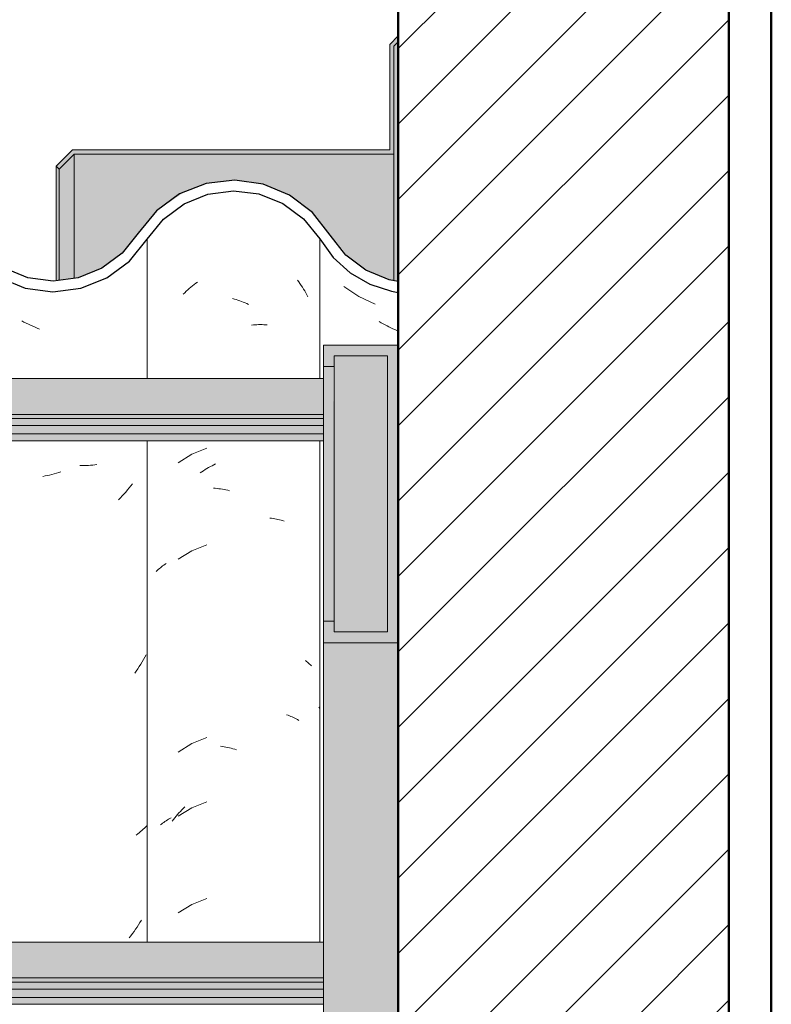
# Model space of a CAD drawing. Header units: metres. Extents: x -28.2 to -1.6, y -1.6 to 5.9.
# Tile 42 of 88: x -18.588 to -18.235, y 3.514 to 3.976. Entities that reach past the tile are written whole.
import ezdxf

# ---------------------------------------------------------------- set-up
doc = ezdxf.new("R2010")
doc.units = ezdxf.units.M
doc.layers.add('A-DETL', color=7, linetype='Continuous', lineweight=5, true_color=0x00a600)
for name, color, linetype, lineweight in [('A-DETL-GENF', 7, 'Continuous', 5), ('A-GLAZ-CWMG', 7, 'Continuous', 5), ('A-ROOF', 7, 'Continuous', 5), ('A-ROOF-MCUT', 7, 'Continuous', 15), ('A-ROOF-OTLN', 7, 'Continuous', 5), ('A-ROOF-PATT', 7, 'Continuous', 5)]:
    doc.layers.add(name, color=color, linetype=linetype, lineweight=lineweight)

# ---------------------------------------------------------------- blocks, each defined once
blk = doc.blocks.new('FP_57-CASA 3')
at = {"layer": 'A-GLAZ-CWMG', "color": 9, "true_color": 0xc0c0c0}
for p, q in [((-18.43548, 3.85058), (-18.42853, 3.84579)), ((-18.42853, 3.84579), (-18.42088, 3.8422)), ((-18.418, 3.83357), (-18.4189, 3.8341)), ((-18.4171, 3.83307), (-18.418, 3.83357)), ((-18.4162, 3.83257), (-18.4171, 3.83307)), ((-18.41528, 3.8321), (-18.4162, 3.83257)), ((-18.41437, 3.83164), (-18.41528, 3.8321)), ((-18.41345, 3.83119), (-18.41437, 3.83164)), ((-18.41253, 3.83077), (-18.41345, 3.83119)), ((-18.4116, 3.83035), (-18.41253, 3.83077)), ((-18.41067, 3.82996), (-18.4116, 3.83035)), ((-18.44683, 3.65272), (-18.44732, 3.65329))]:
    blk.add_line(p, q, dxfattribs=at)
blk = doc.blocks.new('FP_58-CASA 3')
at = {"layer": 'A-GLAZ-CWMG', "color": 9, "true_color": 0xc0c0c0}
for p, q in [((-18.50802, 3.8496), (-18.50728, 3.85023)), ((-18.50728, 3.85023), (-18.50653, 3.85085)), ((-18.50653, 3.85085), (-18.50578, 3.85145)), ((-18.50578, 3.85145), (-18.50501, 3.85204)), ((-18.50501, 3.85204), (-18.50425, 3.85261)), ((-18.45732, 3.85356), (-18.45672, 3.85274)), ((-18.45672, 3.85274), (-18.45613, 3.8519)), ((-18.45613, 3.8519), (-18.45556, 3.85106)), ((-18.45556, 3.85106), (-18.45499, 3.85021)), ((-18.45499, 3.85021), (-18.45444, 3.84934)), ((-18.5109, 3.84693), (-18.51019, 3.84762)), ((-18.51019, 3.84762), (-18.50948, 3.84829)), ((-18.50948, 3.84829), (-18.50875, 3.84895)), ((-18.50875, 3.84895), (-18.50802, 3.8496)), ((-18.45444, 3.84934), (-18.4539, 3.84847)), ((-18.4539, 3.84847), (-18.45337, 3.84758)), ((-18.45337, 3.84758), (-18.45286, 3.84668)), ((-18.45286, 3.84668), (-18.45235, 3.84578)), ((-18.48772, 3.84489), (-18.48688, 3.84465)), ((-18.48688, 3.84465), (-18.48604, 3.84439)), ((-18.48604, 3.84439), (-18.4852, 3.84412)), ((-18.4852, 3.84412), (-18.48437, 3.84384)), ((-18.48437, 3.84384), (-18.48353, 3.84353)), ((-18.48353, 3.84353), (-18.48269, 3.84322)), ((-18.48269, 3.84322), (-18.48186, 3.84288)), ((-18.48186, 3.84288), (-18.48103, 3.84253)), ((-18.48103, 3.84253), (-18.4802, 3.84216)), ((-18.47879, 3.83249), (-18.47797, 3.83256)), ((-18.47797, 3.83256), (-18.47715, 3.83261)), ((-18.47715, 3.83261), (-18.47634, 3.83265)), ((-18.47634, 3.83265), (-18.47553, 3.83267)), ((-18.47553, 3.83267), (-18.47472, 3.83267)), ((-18.47472, 3.83267), (-18.47392, 3.83266)), ((-18.47392, 3.83266), (-18.47312, 3.83264)), ((-18.47312, 3.83264), (-18.47233, 3.8326)), ((-18.47233, 3.8326), (-18.47154, 3.83254)), ((-18.50682, 3.77189), (-18.51323, 3.76794)), ((-18.49982, 3.77468), (-18.50682, 3.77189)), ((-18.49732, 3.76653), (-18.4965, 3.76696)), ((-18.4965, 3.76696), (-18.49568, 3.76737)), ((-18.50292, 3.76312), (-18.50214, 3.76366)), ((-18.50214, 3.76366), (-18.50135, 3.76417)), ((-18.50135, 3.76417), (-18.50055, 3.76468)), ((-18.50055, 3.76468), (-18.49975, 3.76516)), ((-18.49975, 3.76516), (-18.49894, 3.76564)), ((-18.49894, 3.76564), (-18.49813, 3.76609)), ((-18.49813, 3.76609), (-18.49732, 3.76653)), ((-18.49664, 3.756), (-18.49581, 3.75593)), ((-18.49581, 3.75593), (-18.49499, 3.75585)), ((-18.49499, 3.75585), (-18.49416, 3.75575)), ((-18.49416, 3.75575), (-18.49333, 3.75564)), ((-18.49333, 3.75564), (-18.4925, 3.75551)), ((-18.4925, 3.75551), (-18.49166, 3.75536)), ((-18.49166, 3.75536), (-18.49083, 3.7552)), ((-18.49083, 3.7552), (-18.48999, 3.75502)), ((-18.48999, 3.75502), (-18.48915, 3.75483)), ((-18.47022, 3.74199), (-18.46946, 3.74189)), ((-18.46946, 3.74189), (-18.46869, 3.74178)), ((-18.46869, 3.74178), (-18.46794, 3.74166)), ((-18.46794, 3.74166), (-18.46719, 3.74152)), ((-18.46719, 3.74152), (-18.46645, 3.74136)), ((-18.46645, 3.74136), (-18.46572, 3.7412)), ((-18.46572, 3.7412), (-18.46499, 3.74101)), ((-18.46499, 3.74101), (-18.46428, 3.74082)), ((-18.46428, 3.74082), (-18.46357, 3.74061)), ((-18.50682, 3.72668), (-18.51323, 3.72272)), ((-18.49982, 3.72946), (-18.50682, 3.72668)), ((-18.51941, 3.72031), (-18.51885, 3.72069)), ((-18.52349, 3.71695), (-18.52303, 3.71741)), ((-18.52303, 3.71741), (-18.52255, 3.71785)), ((-18.52255, 3.71785), (-18.52206, 3.71829)), ((-18.52206, 3.71829), (-18.52156, 3.71871)), ((-18.52156, 3.71871), (-18.52104, 3.71913)), ((-18.52104, 3.71913), (-18.52051, 3.71953)), ((-18.52051, 3.71953), (-18.51997, 3.71993)), ((-18.51997, 3.71993), (-18.51941, 3.72031)), ((-18.45348, 3.67514), (-18.45301, 3.67475)), ((-18.45301, 3.67475), (-18.45254, 3.67436)), ((-18.45254, 3.67436), (-18.45208, 3.67396)), ((-18.45208, 3.67396), (-18.45163, 3.67355)), ((-18.45163, 3.67355), (-18.4512, 3.67314)), ((-18.4512, 3.67314), (-18.45078, 3.67271)), ((-18.46239, 3.64979), (-18.46171, 3.64955)), ((-18.46171, 3.64955), (-18.46104, 3.64929)), ((-18.46104, 3.64929), (-18.46037, 3.64902)), ((-18.46037, 3.64902), (-18.45972, 3.64873)), ((-18.45972, 3.64873), (-18.45908, 3.64844)), ((-18.45908, 3.64844), (-18.45845, 3.64813)), ((-18.45845, 3.64813), (-18.45783, 3.64781)), ((-18.45783, 3.64781), (-18.45722, 3.64748)), ((-18.45722, 3.64748), (-18.45662, 3.64713)), ((-18.49982, 3.63904), (-18.50682, 3.63625)), ((-18.50682, 3.63625), (-18.51323, 3.6323)), ((-18.4934, 3.63508), (-18.49257, 3.63495)), ((-18.49257, 3.63495), (-18.49173, 3.6348)), ((-18.49173, 3.6348), (-18.4909, 3.63464)), ((-18.4909, 3.63464), (-18.49006, 3.63447)), ((-18.49006, 3.63447), (-18.48922, 3.63427)), ((-18.48922, 3.63427), (-18.48838, 3.63406)), ((-18.48838, 3.63406), (-18.48754, 3.63384)), ((-18.48754, 3.63384), (-18.4867, 3.6336)), ((-18.4867, 3.6336), (-18.48586, 3.63334)), ((-18.50682, 3.60611), (-18.51323, 3.60215)), ((-18.51148, 3.60521), (-18.51078, 3.6059)), ((-18.51078, 3.6059), (-18.51007, 3.60659)), ((-18.49982, 3.60889), (-18.50682, 3.60611)), ((-18.51832, 3.60045), (-18.51773, 3.6008)), ((-18.51773, 3.6008), (-18.51713, 3.60114)), ((-18.51713, 3.60114), (-18.51651, 3.60147)), ((-18.51611, 3.59995), (-18.51548, 3.60074)), ((-18.51548, 3.60074), (-18.51484, 3.60151)), ((-18.51484, 3.60151), (-18.51419, 3.60228)), ((-18.51419, 3.60228), (-18.51353, 3.60303)), ((-18.51353, 3.60303), (-18.51285, 3.60377)), ((-18.51285, 3.60377), (-18.51217, 3.60449)), ((-18.51217, 3.60449), (-18.51148, 3.60521)), ((-18.5216, 3.59811), (-18.52108, 3.59852)), ((-18.52108, 3.59852), (-18.52055, 3.59893)), ((-18.52055, 3.59893), (-18.52001, 3.59932)), ((-18.52001, 3.59932), (-18.51946, 3.59971)), ((-18.51946, 3.59971), (-18.51889, 3.60008)), ((-18.51889, 3.60008), (-18.51832, 3.60045)), ((-18.50682, 3.56089), (-18.51323, 3.55694)), ((-18.49982, 3.56368), (-18.50682, 3.56089))]:
    blk.add_line(p, q, dxfattribs=at)
blk = doc.blocks.new('FP_59-CASA 3')
at = {"layer": 'A-GLAZ-CWMG', "color": 9, "true_color": 0xc0c0c0}
for p, q in [((-18.58555, 3.83388), (-18.58657, 3.83443)), ((-18.58452, 3.83335), (-18.58555, 3.83388)), ((-18.58349, 3.83284), (-18.58452, 3.83335)), ((-18.58245, 3.83235), (-18.58349, 3.83284)), ((-18.58141, 3.83189), (-18.58245, 3.83235)), ((-18.58037, 3.83144), (-18.58141, 3.83189)), ((-18.57932, 3.83101), (-18.58037, 3.83144)), ((-18.57827, 3.8306), (-18.57932, 3.83101)), ((-18.55329, 3.76685), (-18.55429, 3.76675)), ((-18.5523, 3.76696), (-18.55329, 3.76685)), ((-18.55133, 3.76709), (-18.5523, 3.76696)), ((-18.57245, 3.76241), (-18.57351, 3.76216)), ((-18.57139, 3.76268), (-18.57245, 3.76241)), ((-18.57033, 3.76297), (-18.57139, 3.76268)), ((-18.56927, 3.76328), (-18.57033, 3.76297)), ((-18.56822, 3.76361), (-18.56927, 3.76328)), ((-18.55833, 3.76659), (-18.55936, 3.7666)), ((-18.55731, 3.7666), (-18.55833, 3.76659)), ((-18.5563, 3.76663), (-18.55731, 3.7666)), ((-18.55529, 3.76668), (-18.5563, 3.76663)), ((-18.55429, 3.76675), (-18.55529, 3.76668)), ((-18.57563, 3.76173), (-18.57668, 3.76154)), ((-18.57457, 3.76193), (-18.57563, 3.76173)), ((-18.57351, 3.76216), (-18.57457, 3.76193)), ((-18.53472, 3.75811), (-18.53548, 3.75711)), ((-18.53865, 3.75326), (-18.53948, 3.75234)), ((-18.53783, 3.7542), (-18.53865, 3.75326)), ((-18.53703, 3.75515), (-18.53783, 3.7542)), ((-18.53625, 3.75613), (-18.53703, 3.75515)), ((-18.53548, 3.75711), (-18.53625, 3.75613)), ((-18.54032, 3.75143), (-18.54117, 3.75054)), ((-18.53948, 3.75234), (-18.54032, 3.75143)), ((-18.53017, 3.67456), (-18.53082, 3.67347)), ((-18.52953, 3.67567), (-18.53017, 3.67456)), ((-18.52891, 3.67679), (-18.52953, 3.67567)), ((-18.52831, 3.67792), (-18.52891, 3.67679)), ((-18.53288, 3.67027), (-18.5336, 3.66923)), ((-18.53218, 3.67132), (-18.53288, 3.67027)), ((-18.5315, 3.67239), (-18.53218, 3.67132)), ((-18.53082, 3.67347), (-18.5315, 3.67239)), ((-18.52958, 3.59608), (-18.53021, 3.59552)), ((-18.52896, 3.59666), (-18.52958, 3.59608)), ((-18.52835, 3.59725), (-18.52896, 3.59666)), ((-18.52777, 3.59786), (-18.52835, 3.59725)), ((-18.53223, 3.59389), (-18.53293, 3.59338)), ((-18.53154, 3.59442), (-18.53223, 3.59389)), ((-18.53087, 3.59496), (-18.53154, 3.59442)), ((-18.53021, 3.59552), (-18.53087, 3.59496)), ((-18.53252, 3.55024), (-18.53323, 3.54919)), ((-18.53182, 3.5513), (-18.53252, 3.55024)), ((-18.53115, 3.55237), (-18.53182, 3.5513)), ((-18.53048, 3.55346), (-18.53115, 3.55237)), ((-18.53545, 3.54614), (-18.53622, 3.54515)), ((-18.5347, 3.54714), (-18.53545, 3.54614)), ((-18.53395, 3.54816), (-18.5347, 3.54714)), ((-18.53323, 3.54919), (-18.53395, 3.54816))]:
    blk.add_line(p, q, dxfattribs=at)
blk = doc.blocks.new('Rectangular Mullion - Telha Fibrocimento - Ondulada-V50-CASA 3')
at = {"layer": 'A-GLAZ-CWMG', "true_color": 0x808080}
h = blk.add_hatch(dxfattribs=at)
h.set_pattern_fill('FP_4', color=8, style=0, pattern_type=2)
h.set_pattern_definition([(50, (-14.575, 2.812), (0.364365, -0.031877), [0.0381, -0.4191]), (355, (-14.575, 2.812), (-0.070485, 0.382117), [0.03048, -0.33528]), (100.451, (-14.545, 2.81), (0.293886, 0.35023), [0.03238, -0.35618]), (46.184, (-14.575, 2.914), (0.54216, -0.084084), [0.05715, -0.62865]), (96.636, (-14.53, 2.907), (0.474805, 0.494854), [0.04857, -0.53427]), (351.184, (-14.575, 2.914), (0.47481, 0.494846), [0.04572, -0.50292]), (21, (-14.524, 2.888), (0.303226, -0.204528), [0.0381, -0.4191]), (326, (-14.524, 2.888), (0.123607, 0.36838), [0.03048, -0.33528]), (71.451, (-14.499, 2.871), (0.426833, 0.16384), [0.03238, -0.35618]), (37.5, (-14.575, 2.812), (0.0061807, 0.1691082), [0.01676, -0.31445, 0.01676, -0.3236, -0.33655]), (37.5, (-14.575, 2.812), (0.0061807, 0.1691082), [-0.67158, 0.01676, -0.31979]), (7.5, (-14.575, 2.812), (0.1336414, 0.200358), [0.01676, -0.17729, 0.01676, -0.30683, -0.12827]), (7.5, (-14.575, 2.812), (0.1336414, 0.200358), [-0.51765, 0.01676, -0.11151]), (327.5, (-14.688, 2.812), (0.2711816, -0.0114606), [0.01676, -0.11024, 0.01676, -0.37948, -0.52578]), (327.5, (-14.688, 2.812), (0.2711816, -0.0114606), [-0.52324, 0.01676, -0.50902]), (317.5, (-14.739, 2.812), (0.296258, 0.050851), [0.01676, -0.14834, 0.01676, -0.24638, -0.37338]), (317.5, (-14.739, 2.812), (0.296258, 0.050851), [-0.42824, 0.01676, -0.35662])])
h.paths.add_polyline_path([(-18.74476, 3.84479), (-18.73277, 3.8476), (-18.7218, 3.85325), (-18.7125, 3.86139), (-18.69849, 3.88151), (-18.68874, 3.88995), (-18.67883, 3.89525), (-18.66689, 3.89828), (-18.65388, 3.89817), (-18.64122, 3.89472), (-18.63202, 3.88995), (-18.62335, 3.88268), (-18.60784, 3.86263), (-18.59726, 3.85474), (-18.5837, 3.8496), (-18.57053, 3.84826), (-18.55896, 3.84973), (-18.54673, 3.85464), (-18.53613, 3.86248), (-18.52017, 3.88218), (-18.50902, 3.88995), (-18.49889, 3.89393), (-18.48673, 3.89536), (-18.47342, 3.89314), (-18.46422, 3.88947), (-18.45448, 3.88232), (-18.4413, 3.86529), (-18.43868, 3.86255), (-18.43259, 3.85701), (-18.42334, 3.85162), (-18.41204, 3.84817), (-18.41004, 3.84829), (-18.41004, 3.85318), (-18.41578, 3.85436), (-18.42516, 3.85819), (-18.4346, 3.86529), (-18.4503, 3.88523), (-18.46225, 3.89393), (-18.47541, 3.89888), (-18.48735, 3.90039), (-18.50006, 3.89887), (-18.51264, 3.89388), (-18.52345, 3.88596), (-18.5395, 3.86618), (-18.54909, 3.85907), (-18.56204, 3.85437), (-18.57201, 3.85312), (-18.58505, 3.85517), (-18.59473, 3.85907), (-18.60432, 3.86618), (-18.62426, 3.88995), (-18.62959, 3.89446), (-18.64341, 3.90088), (-18.65515, 3.90338), (-18.66689, 3.90338), (-18.68019, 3.90003), (-18.69224, 3.89356), (-18.70115, 3.88602), (-18.71255, 3.86984), (-18.71494, 3.86612), (-18.72299, 3.85847), (-18.73277, 3.85295), (-18.74476, 3.84995), (-18.75429, 3.84966), (-18.76509, 3.852), (-18.77502, 3.85688), (-18.78351, 3.86402), (-18.79008, 3.873), (-18.79807, 3.88597), (-18.80897, 3.89657), (-18.82211, 3.90414), (-18.83862, 3.90826), (-18.85224, 3.90846), (-18.86653, 3.90514), (-18.88001, 3.89816), (-18.89135, 3.88808), (-18.90608, 3.86642), (-18.91421, 3.85911), (-18.92383, 3.85398), (-18.93674, 3.85129), (-18.94594, 3.85141), (-18.95772, 3.8548), (-18.96551, 3.85886), (-18.97371, 3.86609), (-18.98803, 3.88678), (-18.99861, 3.8962), (-19.01307, 3.90331), (-19.02558, 3.90625), (-19.03888, 3.9063), (-19.05259, 3.90297), (-19.06513, 3.89645), (-19.07578, 3.88711), (-19.08393, 3.87548), (-19.08061, 3.87301), (-19.0897, 3.86206), (-19.09999, 3.8551), (-19.10137, 3.85771), (-19.10622, 3.85463), (-19.10792, 3.85426), (-19.10717, 3.85165), (-19.1137, 3.84951), (-19.12501, 3.84808), (-19.13402, 3.84978), (-19.13734, 3.85233), (-19.13805, 3.84978), (-19.15172, 3.85583), (-19.16084, 3.86262), (-19.15026, 3.85402), (-19.14157, 3.84949), (-19.12927, 3.84662), (-19.11789, 3.84663), (-19.10622, 3.84951), (-19.09555, 3.8551), (-19.0865, 3.86308), (-19.07214, 3.88364), (-19.06242, 3.8922), (-19.05098, 3.89818), (-19.03846, 3.90126), (-19.02478, 3.90106), (-19.0111, 3.89713), (-19.00163, 3.89216), (-18.99168, 3.88325), (-18.97574, 3.86125), (-18.96847, 3.85479), (-18.95557, 3.8486), (-18.94526, 3.84624), (-18.93382, 3.84628), (-18.92205, 3.84925), (-18.91134, 3.85498), (-18.90229, 3.86313), (-18.88772, 3.8846), (-18.87753, 3.89375), (-18.86547, 3.90015), (-18.85179, 3.90342), (-18.83668, 3.90289), (-18.82541, 3.90003), (-18.81339, 3.89356), (-18.80325, 3.88435), (-18.78883, 3.86257), (-18.77977, 3.85414), (-18.76897, 3.84816), (-18.75707, 3.84498), (-18.75429, 3.84494)])
h.paths.add_polyline_path([(-19.26945, 3.8633), (-19.27021, 3.86397), (-19.26909, 3.86502)])
h.paths.add_polyline_path([(-19.3089, 3.84695), (-19.30076, 3.84697), (-19.28775, 3.85056), (-19.2785, 3.85538), (-19.26945, 3.8633), (-19.26761, 3.86663), (-19.26319, 3.87351), (-19.26249, 3.87314), (-19.26132, 3.8748), (-19.26184, 3.87561), (-19.25558, 3.88408), (-19.25508, 3.88363), (-19.24542, 3.89205), (-19.23183, 3.89848), (-19.22169, 3.90094), (-19.20747, 3.90109), (-19.20688, 3.90338), (-19.19422, 3.90035), (-19.1833, 3.89482), (-19.18524, 3.89192), (-19.1848, 3.89153), (-19.17775, 3.88533), (-19.18005, 3.88995), (-19.17498, 3.88802), (-19.17273, 3.88611), (-19.17562, 3.88346), (-19.16825, 3.87295), (-19.16446, 3.87502), (-19.16217, 3.87295), (-19.17192, 3.88685), (-19.18259, 3.89619), (-19.19656, 3.90302), (-19.20894, 3.90594), (-19.22232, 3.90596), (-19.23588, 3.90265), (-19.24828, 3.89619), (-19.25883, 3.88697), (-19.2748, 3.86524), (-19.28138, 3.85951), (-19.29098, 3.85454), (-19.30146, 3.85198), (-19.31272, 3.85209), (-19.32436, 3.85539), (-19.31798, 3.85198), (-19.30753, 3.84926), (-19.30889, 3.84697)])
h.paths.add_polyline_path([(-19.47052, 3.84723), (-19.45862, 3.84723), (-19.44704, 3.85003), (-19.43643, 3.85546), (-19.42736, 3.86325), (-19.41488, 3.88065), (-19.4078, 3.88684), (-19.39948, 3.89117), (-19.39039, 3.8934), (-19.38045, 3.89325), (-19.37077, 3.89056), (-19.36361, 3.88684), (-19.35625, 3.88025), (-19.3441, 3.86313), (-19.33502, 3.85526), (-19.33397, 3.85526), (-19.33463, 3.85587), (-19.33277, 3.85965), (-19.34183, 3.86257), (-19.33749, 3.86402), (-19.34183, 3.86852), (-19.345, 3.87298), (-19.34861, 3.87295), (-19.3572, 3.88521), (-19.36639, 3.89356), (-19.37288, 3.89657), (-19.38103, 3.89842), (-19.39168, 3.89824), (-19.40119, 3.89592), (-19.41183, 3.88995), (-19.41851, 3.88412), (-19.43109, 3.86661), (-19.44072, 3.85887), (-19.44918, 3.85462), (-19.4598, 3.85218), (-19.46956, 3.85218), (-19.47692, 3.84878), (-19.47504, 3.84832)])
h.paths.add_polyline_path([(-19.47505, 3.84925), (-19.47583, 3.8513), (-19.47972, 3.85003), (-19.47683, 3.84954)])
h.paths.add_polyline_path([(-19.48209, 3.85003), (-19.48123, 3.85286), (-19.47692, 3.85398), (-19.48275, 3.85592), (-19.49265, 3.86193), (-19.49896, 3.86763), (-19.50514, 3.87669), (-19.50857, 3.8726), (-19.50178, 3.86325), (-19.49084, 3.85451), (-19.48275, 3.85036)])
h.paths.add_polyline_path([(-19.12941, 3.85054), (-19.12927, 3.85163), (-19.13174, 3.85185), (-19.1299, 3.85081)])
h.paths.add_polyline_path([(-19.16104, 3.86328), (-19.15759, 3.86641), (-19.16306, 3.86977), (-19.1613, 3.86411)])
at = {"layer": 'A-GLAZ-CWMG'}
for p, q in [((-18.5278, 3.87277), (-18.5278, 3.80742)), ((-18.44681, 3.87295), (-18.44681, 3.80742)), ((-18.5278, 3.77825), (-18.5278, 3.54319)), ((-18.44681, 3.77825), (-18.44681, 3.54319))]:
    blk.add_line(p, q, dxfattribs=at)
at = {"layer": 'A-GLAZ-CWMG', "lineweight": 25, "flags": 128}
for points in [[(-18.44196, 3.87458), (-18.4503, 3.88523), (-18.46101, 3.89341), (-18.47342, 3.8986), (-18.48673, 3.90046), (-18.50006, 3.89887), (-18.51257, 3.89393), (-18.52345, 3.88596), (-18.53199, 3.87548)], [(-18.5278, 3.87277), (-18.52017, 3.88218), (-18.51046, 3.88937), (-18.49929, 3.89388), (-18.48735, 3.89543), (-18.47541, 3.89393), (-18.46422, 3.88947), (-18.45448, 3.88232), (-18.44681, 3.87295)], [(-18.53199, 3.87548), (-18.5395, 3.86618), (-18.54909, 3.85907), (-18.56012, 3.85462), (-18.57191, 3.8531), (-18.5837, 3.85462), (-18.59473, 3.85907), (-18.60432, 3.86618), (-18.61183, 3.87548)], [(-18.41013, 3.85285), (-18.41424, 3.85373), (-18.42516, 3.85819), (-18.4346, 3.86529), (-18.44196, 3.87458)], [(-18.61613, 3.87295), (-18.60784, 3.86263), (-18.59726, 3.85474), (-18.58505, 3.84978), (-18.57201, 3.84808), (-18.55896, 3.84973), (-18.54674, 3.85464), (-18.53613, 3.86248), (-18.5278, 3.87277)], [(-18.44681, 3.87295), (-18.44053, 3.86422), (-18.43259, 3.85701), (-18.42334, 3.85162), (-18.41318, 3.84829), (-18.41009, 3.84773)]]:
    blk.add_lwpolyline(points, dxfattribs=at)
at = {"layer": 'A-GLAZ-CWMG'}
for name in ['FP_59-CASA 3', 'FP_58-CASA 3', 'FP_57-CASA 3']:
    blk.add_blockref(name, (0, 0), dxfattribs=at)
blk = doc.blocks.new('LONGARINA_STEEL_FRAME1 - LONGARINA_STEEL_FRAME-2562852-CASA 3')
at = {"layer": 'A-ROOF', "true_color": 0x9fa09c}
h = blk.add_hatch(color=253, dxfattribs=at)
h.paths.add_polyline_path([(-18.44004, 3.68355), (-18.41004, 3.68355), (-18.41004, 3.82309), (-18.44504, 3.82309), (-18.44504, 3.81298), (-18.44004, 3.81298), (-18.44004, 3.81804), (-18.41504, 3.81804), (-18.41504, 3.6886), (-18.44004, 3.6886), (-18.44024, 3.69366), (-18.44504, 3.69366), (-18.44504, 3.68355), (-18.44022, 3.68355)])
h.paths.add_polyline_path([(-19.69754, 3.68355), (-19.69754, 3.82309), (-19.73254, 3.82309), (-19.73254, 3.81298), (-19.72754, 3.81298), (-19.72754, 3.81804), (-19.70254, 3.81804), (-19.70254, 3.6886), (-19.72754, 3.6886), (-19.72754, 3.69366), (-19.73254, 3.69366), (-19.73254, 3.68355), (-19.70254, 3.68355)])
h.paths.add_polyline_path([(-20.98504, 3.68355), (-20.98504, 3.69366), (-20.99004, 3.69366), (-20.99004, 3.6886), (-21.01504, 3.6886), (-21.01504, 3.81804), (-20.99004, 3.81804), (-20.99004, 3.81298), (-20.98504, 3.81298), (-20.98504, 3.82309), (-21.02004, 3.82309), (-21.02004, 3.68355), (-20.99004, 3.68355)])
for points in [[(-18.44004, 3.6886), (-18.41504, 3.6886), (-18.41504, 3.81804), (-18.44004, 3.81804), (-18.44004, 3.69366)], [(-18.44504, 3.69366), (-18.44004, 3.69366), (-18.44044, 3.81298), (-18.44504, 3.81298), (-18.44504, 3.76969)], [(-18.44504, 2.65), (-18.41004, 2.65023), (-18.41004, 3.68355), (-18.44504, 3.68355), (-18.44504, 2.68737)]]:
    blk.add_hatch(color=253, dxfattribs=at).paths.add_polyline_path(points)
h = blk.add_hatch(color=253, dxfattribs=at)
h.paths.add_polyline_path([(-18.46873, 3.79061), (-18.44504, 3.79061), (-18.44504, 3.80742), (-18.73807, 3.80742), (-18.74476, 3.80589), (-18.75707, 3.80607), (-18.76224, 3.80742), (-19.29107, 3.80742), (-19.29776, 3.80589), (-19.31007, 3.80607), (-19.31524, 3.80742), (-19.69754, 3.80742), (-19.69754, 3.79061), (-18.54673, 3.79061)])
h.paths.add_polyline_path([(-20.98504, 3.79061), (-19.73254, 3.79061), (-19.73254, 3.80742), (-19.84407, 3.80742), (-19.85076, 3.80589), (-19.86307, 3.80607), (-19.86824, 3.80742), (-20.39707, 3.80742), (-20.40376, 3.80589), (-20.41607, 3.80607), (-20.42124, 3.80742), (-20.98504, 3.80742)])
h = blk.add_hatch(color=253, dxfattribs=at)
h.paths.add_polyline_path([(-18.46873, 3.78863), (-18.44504, 3.78863), (-18.44504, 3.79061), (-19.69754, 3.79061), (-19.69754, 3.78863), (-18.54673, 3.78863)])
h.paths.add_polyline_path([(-20.96477, 3.78863), (-19.73254, 3.78863), (-19.73254, 3.79061), (-20.98504, 3.79061), (-20.98504, 3.78863)])
h = blk.add_hatch(color=253, dxfattribs=at)
h.paths.add_polyline_path([(-19.65358, 3.78537), (-18.44504, 3.78537), (-18.44504, 3.78863), (-19.69754, 3.78863), (-19.69754, 3.78537), (-19.67922, 3.78537)])
h.paths.add_polyline_path([(-20.96477, 3.78537), (-19.73254, 3.78537), (-19.73254, 3.78863), (-20.98504, 3.78863), (-20.98504, 3.78537)])
h = blk.add_hatch(color=253, dxfattribs=at)
h.paths.add_polyline_path([(-18.44504, 3.78151), (-18.44504, 3.78537), (-19.69754, 3.78537), (-19.69754, 3.78151), (-18.46873, 3.78151)])
h.paths.add_polyline_path([(-20.96477, 3.78151), (-19.73254, 3.78151), (-19.73254, 3.78537), (-20.98504, 3.78537), (-20.98504, 3.78151)])
h = blk.add_hatch(color=253, dxfattribs=at)
h.paths.add_polyline_path([(-18.46873, 3.77825), (-18.44504, 3.77825), (-18.44504, 3.78151), (-19.69754, 3.78151), (-19.69754, 3.77825), (-18.47541, 3.77825)])
h.paths.add_polyline_path([(-20.98406, 3.77825), (-19.73254, 3.77825), (-19.73254, 3.78151), (-20.98504, 3.78151), (-20.98504, 3.77825)])
h = blk.add_hatch(color=253, dxfattribs=at)
h.paths.add_polyline_path([(-18.54673, 3.52638), (-18.44504, 3.52638), (-18.44504, 3.54319), (-18.73807, 3.54319), (-18.74476, 3.54166), (-18.75707, 3.54184), (-18.76224, 3.54319), (-19.29107, 3.54319), (-19.29776, 3.54166), (-19.31007, 3.54184), (-19.31524, 3.54319), (-19.69754, 3.54319), (-19.69754, 3.52638), (-18.56204, 3.52638)])
h.paths.add_polyline_path([(-20.96477, 3.52638), (-19.73254, 3.52638), (-19.73254, 3.54319), (-19.84407, 3.54319), (-19.85076, 3.54166), (-19.86307, 3.54184), (-19.86824, 3.54319), (-20.39707, 3.54319), (-20.40376, 3.54166), (-20.41607, 3.54184), (-20.42124, 3.54319), (-20.98504, 3.54319), (-20.98504, 3.52638)])
h = blk.add_hatch(color=253, dxfattribs=at)
h.paths.add_polyline_path([(-18.54673, 3.5244), (-18.44504, 3.5244), (-18.44504, 3.52638), (-19.69754, 3.52638), (-19.69754, 3.5244), (-18.56204, 3.5244)])
h.paths.add_polyline_path([(-20.96477, 3.5244), (-19.73254, 3.5244), (-19.73254, 3.52638), (-20.98504, 3.52638), (-20.98504, 3.5244)])
h = blk.add_hatch(color=253, dxfattribs=at)
h.paths.add_polyline_path([(-20.98504, 3.52114), (-19.73254, 3.52114), (-19.73254, 3.5244), (-20.98504, 3.5244), (-20.98504, 3.52341)])
h.paths.add_polyline_path([(-18.44504, 3.52114), (-18.44504, 3.5244), (-19.69754, 3.5244), (-19.69754, 3.52114), (-18.54673, 3.52114)])
h = blk.add_hatch(color=253, dxfattribs=at)
h.paths.add_polyline_path([(-19.86109, 3.51728), (-19.73254, 3.51728), (-19.73254, 3.52114), (-20.98504, 3.52114), (-20.98504, 3.51728), (-19.87275, 3.51728)])
h.paths.add_polyline_path([(-18.44504, 3.51728), (-18.44504, 3.52114), (-19.69754, 3.52114), (-19.69754, 3.51728), (-18.54673, 3.51728)])
h = blk.add_hatch(color=253, dxfattribs=at)
h.paths.add_polyline_path([(-18.48735, 3.51402), (-18.44504, 3.51402), (-18.44504, 3.51728), (-19.69754, 3.51728), (-19.69754, 3.51402), (-18.49515, 3.51402)])
h.paths.add_polyline_path([(-20.97527, 3.51402), (-19.73254, 3.51402), (-19.73254, 3.51728), (-20.98504, 3.51728), (-20.98504, 3.51402), (-20.98336, 3.51402)])
at = {"layer": 'A-ROOF', "lineweight": 15}
for p, q in [((-18.41004, 3.82309), (-18.44504, 3.82309)), ((-18.44504, 3.82309), (-18.44504, 3.81298)), ((-18.44004, 3.81298), (-18.44004, 3.81804)), ((-18.44004, 3.81804), (-18.41504, 3.81804)), ((-18.41504, 3.81804), (-18.41504, 3.6886)), ((-18.44504, 3.81298), (-18.44004, 3.81298)), ((-18.44004, 3.69366), (-18.44504, 3.69366)), ((-18.44504, 3.69366), (-18.44504, 3.68355)), ((-18.44004, 3.6886), (-18.44004, 3.69366)), ((-18.41504, 3.6886), (-18.44004, 3.6886)), ((-18.44504, 3.68355), (-18.41004, 3.68355))]:
    blk.add_line(p, q, dxfattribs=at)
at = {"layer": 'A-ROOF'}
for p, q in [((-18.44504, 3.81298), (-18.44504, 3.69366)), ((-18.44004, 3.81298), (-18.44004, 3.69366)), ((-18.44504, 3.80742), (-18.73807, 3.80742)), ((-18.44504, 3.79061), (-19.69754, 3.79061)), ((-18.44504, 3.78863), (-19.69754, 3.78863)), ((-18.44504, 3.78537), (-19.69754, 3.78537)), ((-18.44504, 3.78151), (-19.69754, 3.78151)), ((-18.44504, 3.77825), (-19.69754, 3.77825)), ((-18.44504, 3.68355), (-18.44504, 2.65)), ((-18.44504, 3.54319), (-18.73807, 3.54319)), ((-18.44504, 3.52638), (-19.69754, 3.52638)), ((-18.44504, 3.5244), (-19.69754, 3.5244)), ((-18.44504, 3.52114), (-19.69754, 3.52114)), ((-18.44504, 3.51728), (-19.69754, 3.51728)), ((-18.44504, 3.51402), (-19.69754, 3.51402))]:
    blk.add_line(p, q, dxfattribs=at)

msp = doc.modelspace()

# ---------------------------------------------------------------- hatches: boundary and pattern name
at = {"layer": 'A-DETL-GENF', "true_color": 0x808080}
h = msp.add_hatch(dxfattribs=at)
h.set_pattern_fill('FP_1', color=8, style=0, pattern_type=2)
h.set_pattern_definition([(45, (-14.575, 2.812), (-0.01767767, 0.01767767), [])])
h.paths.add_polyline_path([(-18.40504, 2.65), (-18.25504, 2.65), (-18.25504, 4.25), (-18.41004, 4.25), (-18.41004, 2.65), (-18.40754, 2.65)])
at = {"layer": 'A-ROOF-PATT', "true_color": 0x575757}
h = msp.add_hatch(color=251, dxfattribs=at)
h.paths.add_polyline_path([(-18.56911, 3.90549), (-18.56204, 3.91264), (-18.41204, 3.91264), (-18.41204, 3.9632), (-18.41004, 3.96522), (-18.41004, 3.96808), (-18.41404, 3.96404), (-18.41404, 3.91466), (-18.56287, 3.91466), (-18.57053, 3.90692)])
h.paths.add_polyline_path([(-20.86097, 3.90549), (-20.85956, 3.90692), (-20.86794, 3.91466), (-21.01604, 3.91466), (-21.01604, 3.96404), (-21.02004, 3.96808), (-21.02004, 3.96522), (-21.01804, 3.9632), (-21.01804, 3.91264), (-20.86794, 3.91254), (-20.86141, 3.90594)])
at = {"layer": 'A-ROOF-PATT', "true_color": 0x919191}
for points in [[(-18.41004, 3.85318), (-18.41004, 3.96522), (-18.41204, 3.9632), (-18.41204, 3.85344)], [(-18.56911, 3.85346), (-18.56204, 3.85462), (-18.56204, 3.91264), (-18.56911, 3.90549), (-18.56911, 3.85462)], [(-18.41204, 3.85344), (-18.41204, 3.91264), (-18.56204, 3.91264), (-18.56204, 3.85437), (-18.55896, 3.85509), (-18.54909, 3.85907), (-18.5395, 3.86618), (-18.52345, 3.88596), (-18.51046, 3.89477), (-18.49929, 3.89896), (-18.48673, 3.90046), (-18.47342, 3.8986), (-18.46101, 3.89341), (-18.4503, 3.88523), (-18.43319, 3.86422), (-18.42334, 3.85744), (-18.41318, 3.85359)], [(-18.57053, 3.85328), (-18.56911, 3.85346), (-18.56911, 3.90549), (-18.57053, 3.90692), (-18.57053, 3.85462)]]:
    msp.add_hatch(color=252, dxfattribs=at).paths.add_polyline_path(points)

# ---------------------------------------------------------------- linework, layer by layer
at = {"layer": 'A-DETL', "color": 7, "lineweight": 50}
for p, q in [((-18.41004, 4.25), (-18.41004, 2.65)), ((-18.25504, 2.65), (-18.25504, 4.25)), ((-18.23504, 4.225), (-18.23504, 2.65))]:
    msp.add_line(p, q, dxfattribs=at)
at = {"layer": 'A-ROOF-MCUT'}
for p, q in [((-18.41004, 3.96808), (-18.41404, 3.96404)), ((-18.41404, 3.96404), (-18.41404, 3.91466)), ((-18.41204, 3.9632), (-18.41004, 3.96522)), ((-18.41204, 3.91264), (-18.41204, 3.9632)), ((-18.56287, 3.91466), (-18.57053, 3.90692)), ((-18.41404, 3.91466), (-18.56287, 3.91466)), ((-18.56911, 3.90549), (-18.56204, 3.91264)), ((-18.56204, 3.91264), (-18.41204, 3.91264)), ((-18.57053, 3.90692), (-18.56911, 3.90549))]:
    msp.add_line(p, q, dxfattribs=at)
at = {"layer": 'A-ROOF-OTLN'}
for p, q in [((-18.56204, 3.85437), (-18.56204, 3.91264)), ((-18.41204, 3.85344), (-18.41204, 3.91264)), ((-18.57053, 3.85328), (-18.57053, 3.90692)), ((-18.56911, 3.85346), (-18.56911, 3.90549))]:
    msp.add_line(p, q, dxfattribs=at)

# ---------------------------------------------------------------- block references
at = {"layer": 'A-GLAZ-CWMG'}
msp.add_blockref('Rectangular Mullion - Telha Fibrocimento - Ondulada-V50-CASA 3', (0, 0), dxfattribs=at)
at = {"layer": 'A-ROOF'}
msp.add_blockref('LONGARINA_STEEL_FRAME1 - LONGARINA_STEEL_FRAME-2562852-CASA 3', (0, 0), dxfattribs=at)

doc.saveas('drawing.dxf')
